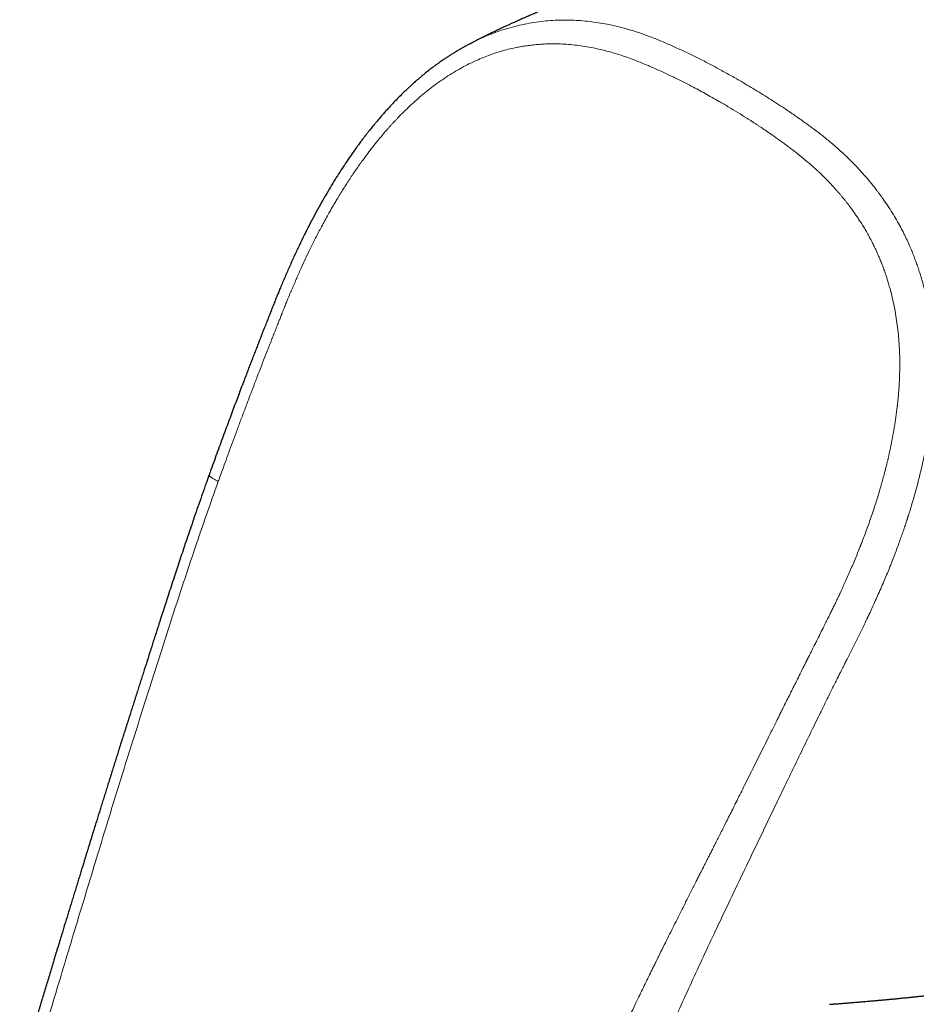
# Model space of a CAD drawing. Header units: millimetres. Extents: x 8 to 864, y 12 to 475.
# Tile 38 of 52: x 673 to 715, y 161 to 207. Entities that reach past the tile are written whole.
import ezdxf

# ---------------------------------------------------------------- set-up
doc = ezdxf.new("R2010")
doc.units = ezdxf.units.MM

msp = doc.modelspace()

# ---------------------------------------------------------------- linework, layer by layer
at = {"color": 8, "linetype": 'Continuous', "lineweight": 0}
for points, knots in [([(699.281, 247.912), (699.822, 247.6), (700.903, 246.977), (702.537, 246.035), (704.18, 245.089), (705.831, 244.139), (707.489, 243.186), (709.124, 242.247), (710.735, 241.322), (712.326, 240.409), (713.929, 239.489), (715.543, 238.563), (717.165, 237.633), (718.796, 236.699), (720.434, 235.76), (722.08, 234.817), (723.733, 233.87), (725.385, 232.924), (727.034, 231.979), (728.682, 231.035), (730.338, 230.086), (732.013, 229.126), (733.706, 228.155), (735.418, 227.174), (737.138, 226.187), (738.867, 225.195), (740.593, 224.203), (742.317, 223.213), (744.039, 222.223), (745.768, 221.229), (747.517, 220.222), (749.285, 219.204), (751.072, 218.173), (752.866, 217.138), (754.666, 216.098), (756.473, 215.054), (758.287, 214.005), (760.106, 212.952), (761.932, 211.895), (763.763, 210.834), (765.601, 209.769), (767.446, 208.699), (769.287, 207.63), (771.123, 206.564), (772.955, 205.501), (774.794, 204.433), (776.651, 203.354), (778.528, 202.263), (780.424, 201.161), (782.326, 200.056), (784.233, 198.948), (786.145, 197.836), (788.064, 196.721), (789.909, 195.649), (791.68, 194.62), (793.376, 193.636), (795.076, 192.648), (796.782, 191.658), (798.49, 190.667), (800.2, 189.675), (801.913, 188.682), (803.781, 187.599), (805.806, 186.426), (807.99, 185.161), (810.185, 183.891), (812.391, 182.616), (813.868, 181.762), (814.608, 181.335)], [0, 0, 0, 0, 0.016498, 0.032971, 0.049417, 0.065836, 0.082225, 0.098585, 0.113981, 0.129387, 0.144876, 0.160356, 0.175827, 0.191289, 0.206741, 0.222183, 0.237614, 0.253035, 0.268176, 0.283321, 0.298471, 0.313625, 0.329058, 0.344496, 0.359938, 0.375384, 0.390834, 0.406012, 0.421194, 0.436379, 0.451568, 0.467071, 0.482576, 0.498084, 0.513568, 0.529051, 0.544535, 0.560021, 0.575474, 0.590929, 0.606384, 0.621841, 0.637298, 0.65248, 0.667663, 0.682847, 0.698031, 0.713526, 0.729021, 0.744517, 0.759993, 0.775459, 0.79093, 0.806404, 0.819947, 0.833492, 0.84704, 0.860588, 0.874139, 0.887616, 0.901109, 0.914623, 0.93164, 0.948687, 0.965764, 0.982869, 1, 1, 1, 1]), ([(706.963, 204.517), (706.794, 204.613), (706.458, 204.806), (705.952, 205.084), (705.444, 205.354), (704.934, 205.613), (704.42, 205.862), (703.9, 206.102), (703.373, 206.333), (702.859, 206.542), (702.356, 206.727), (701.864, 206.887), (701.361, 207.027), (700.885, 207.137), (700.439, 207.22), (700.026, 207.281), (699.61, 207.325), (699.186, 207.353), (698.754, 207.362), (698.314, 207.352), (697.869, 207.32), (697.421, 207.267), (696.972, 207.192), (696.524, 207.092), (696.077, 206.97), (695.635, 206.826), (695.197, 206.66), (694.773, 206.475), (694.483, 206.338), (694.338, 206.259), (694.325, 206.252)], [0, 0, 0, 0, 0.0431319, 0.0862374, 0.1291903, 0.1720632, 0.2150052, 0.2581665, 0.3016804, 0.345598, 0.3846123, 0.4240151, 0.4638525, 0.504049, 0.5357913, 0.5676007, 0.5994163, 0.6312397, 0.6641985, 0.6973277, 0.7307049, 0.7642883, 0.7979793, 0.8316918, 0.8653594, 0.8989178, 0.9323486, 0.9657261, 0.996906, 1, 1, 1, 1]), ([(706.018, 203.531), (705.905, 203.595), (705.683, 203.721), (705.355, 203.903), (705.039, 204.075), (704.81, 204.197), (704.665, 204.273), (704.601, 204.307), (704.536, 204.34), (704.473, 204.373), (704.409, 204.405), (704.347, 204.437), (704.284, 204.469), (704.165, 204.528), (703.991, 204.614), (703.753, 204.73), (703.506, 204.847), (703.25, 204.966), (702.997, 205.079), (702.748, 205.188), (702.493, 205.295), (702.228, 205.403), (701.94, 205.514), (701.638, 205.623), (701.328, 205.727), (701.025, 205.821), (700.724, 205.905), (700.414, 205.981), (700.074, 206.055), (699.707, 206.12), (699.323, 206.174), (698.942, 206.212), (698.602, 206.233), (698.303, 206.24), (698.047, 206.239), (697.791, 206.231), (697.537, 206.215), (697.285, 206.193), (697.034, 206.162), (696.782, 206.125), (696.5, 206.074), (696.19, 206.005), (695.852, 205.917), (695.516, 205.814), (695.183, 205.697), (694.854, 205.568), (694.515, 205.419), (694.166, 205.249), (693.807, 205.055), (693.449, 204.843), (693.096, 204.615), (692.752, 204.375), (692.423, 204.128), (692.107, 203.873), (691.8, 203.611), (691.496, 203.335), (691.196, 203.046), (690.969, 202.815), (690.813, 202.65), (690.726, 202.557), (690.638, 202.462), (690.552, 202.366), (690.465, 202.269), (690.339, 202.126), (690.175, 201.935), (689.961, 201.677), (689.736, 201.396), (689.501, 201.089), (689.24, 200.738), (688.957, 200.337), (688.652, 199.884), (688.35, 199.414), (688.134, 199.061), (687.997, 198.831), (687.938, 198.731), (687.879, 198.63), (687.821, 198.529), (687.762, 198.427), (687.704, 198.325), (687.559, 198.066), (687.387, 197.752), (687.192, 197.383), (687.055, 197.117), (686.923, 196.854), (686.763, 196.529), (686.574, 196.134), (686.355, 195.659), (686.137, 195.167), (685.986, 194.814), (685.898, 194.605), (685.873, 194.545), (685.847, 194.483), (685.821, 194.42), (685.794, 194.355), (685.767, 194.289), (685.722, 194.179), (685.659, 194.023), (685.572, 193.808), (685.508, 193.648), (685.471, 193.555), (685.465, 193.541), (685.462, 193.533), (685.458, 193.524), (685.455, 193.515), (685.45, 193.504), (685.44, 193.479), (685.423, 193.434), (685.396, 193.366), (685.364, 193.287), (685.328, 193.196), (685.288, 193.094), (685.243, 192.98), (685.195, 192.86), (685.146, 192.735), (685.106, 192.633), (685.075, 192.554), (685.053, 192.499), (685.033, 192.448), (684.946, 192.227), (684.786, 191.817), (684.552, 191.217), (684.376, 190.76), (684.264, 190.468), (684.212, 190.334), (684.159, 190.194), (684.102, 190.046), (684.043, 189.89), (683.983, 189.734), (683.876, 189.45), (683.722, 189.043), (683.525, 188.518), (683.334, 188.007), (683.15, 187.511), (682.973, 187.03), (682.803, 186.563), (682.638, 186.111), (682.532, 185.815), (682.479, 185.669)], [0, 0, 0, 0, 0.012117, 0.023782, 0.034996, 0.045758, 0.048066, 0.050351, 0.052615, 0.054857, 0.057077, 0.059276, 0.061452, 0.063734, 0.071755, 0.07966, 0.088685, 0.097556, 0.106275, 0.114843, 0.12326, 0.132498, 0.141917, 0.152604, 0.162971, 0.173021, 0.182758, 0.192731, 0.203428, 0.215868, 0.228141, 0.240257, 0.25223, 0.26035, 0.2684, 0.276384, 0.284307, 0.292173, 0.299987, 0.307784, 0.315728, 0.326302, 0.336865, 0.347431, 0.358013, 0.368462, 0.378878, 0.390596, 0.402386, 0.414266, 0.426253, 0.438116, 0.449717, 0.460739, 0.471854, 0.483072, 0.494405, 0.505863, 0.509292, 0.512733, 0.516187, 0.519655, 0.523135, 0.526629, 0.53492, 0.543291, 0.553363, 0.563556, 0.573874, 0.587897, 0.602164, 0.616682, 0.631462, 0.634462, 0.637471, 0.640488, 0.643513, 0.646546, 0.649588, 0.652638, 0.66957, 0.677215, 0.684914, 0.692669, 0.699843, 0.712892, 0.72629, 0.740039, 0.754144, 0.755762, 0.757422, 0.759124, 0.760869, 0.762655, 0.764484, 0.766355, 0.771718, 0.7774, 0.784142, 0.784859, 0.785061, 0.785284, 0.785528, 0.785793, 0.786079, 0.786385, 0.787887, 0.78975, 0.791975, 0.794437, 0.797227, 0.800348, 0.803797, 0.807105, 0.810669, 0.812138, 0.813647, 0.815195, 0.8163, 0.831795, 0.848943, 0.865602, 0.869274, 0.872922, 0.876546, 0.880777, 0.885068, 0.889326, 0.893551, 0.908293, 0.922623, 0.936543, 0.950053, 0.963153, 0.975844, 0.988126, 1, 1, 1, 1]), ([(706.963, 204.52), (707.211, 204.374), (707.708, 204.082), (708.448, 203.619), (709.1, 203.191), (709.667, 202.805), (710.015, 202.559), (710.23, 202.402), (710.314, 202.34), (710.398, 202.278), (710.474, 202.222), (710.561, 202.156), (710.661, 202.079), (710.807, 201.967), (710.979, 201.83), (711.18, 201.666), (711.391, 201.489), (711.61, 201.298), (711.836, 201.092), (712.071, 200.87), (712.313, 200.629), (712.564, 200.368), (712.821, 200.084), (713.05, 199.816), (713.252, 199.569), (713.379, 199.405), (713.462, 199.295), (713.501, 199.243), (713.54, 199.191), (713.579, 199.138), (713.618, 199.084), (713.657, 199.03), (713.763, 198.881), (713.929, 198.638), (714.146, 198.299), (714.344, 197.966), (714.525, 197.64), (714.689, 197.324), (714.836, 197.02), (714.968, 196.727), (715.087, 196.445), (715.193, 196.173), (715.289, 195.913), (715.375, 195.664), (715.45, 195.43), (715.516, 195.211), (715.576, 195.002), (715.629, 194.804), (715.674, 194.625), (715.706, 194.494), (715.722, 194.423), (715.728, 194.398), (715.729, 194.391), (715.731, 194.383), (715.733, 194.376), (715.734, 194.369), (715.766, 194.23), (715.821, 193.964), (715.891, 193.574), (715.949, 193.196), (715.995, 192.833), (716.03, 192.487), (716.056, 192.158), (716.075, 191.847), (716.087, 191.543), (716.095, 191.208), (716.095, 190.832), (716.086, 190.419), (716.071, 190.087), (716.056, 189.837), (716.044, 189.671), (716.031, 189.505), (716.016, 189.338), (716, 189.171), (715.97, 188.88), (715.919, 188.464), (715.839, 187.917), (715.742, 187.359), (715.629, 186.791), (715.512, 186.265), (715.395, 185.784), (715.281, 185.349), (715.145, 184.861), (715.017, 184.431), (714.926, 184.139), (714.892, 184.033), (714.882, 184.003), (714.873, 183.974), (714.863, 183.945), (714.854, 183.915), (714.844, 183.886), (714.815, 183.795), (714.763, 183.639), (714.686, 183.409), (714.6, 183.162), (714.506, 182.898), (714.403, 182.616), (714.29, 182.316), (714.168, 182), (714.042, 181.681), (713.912, 181.361), (713.779, 181.041), (713.638, 180.709), (713.494, 180.379), (713.348, 180.052), (713.207, 179.743), (713.106, 179.527), (713.049, 179.404), (713.03, 179.365), (713.012, 179.326), (712.993, 179.287), (712.975, 179.248), (712.841, 178.967), (712.586, 178.448), (712.272, 177.819), (712.075, 177.427), (711.996, 177.27), (711.971, 177.222), (711.947, 177.173), (711.922, 177.124), (711.899, 177.078), (711.865, 177.01), (711.818, 176.917), (711.755, 176.791), (711.678, 176.636), (711.586, 176.45), (711.476, 176.228), (711.357, 175.987), (711.228, 175.727), (711.119, 175.505), (711.03, 175.324), (710.965, 175.192), (710.898, 175.055), (710.835, 174.928), (710.726, 174.707), (710.485, 174.214), (710.108, 173.443), (709.65, 172.501), (709.2, 171.57), (708.904, 170.954), (708.756, 170.648)], [0, 0, 0, 0, 0.0254215, 0.0509438, 0.0765713, 0.0935449, 0.1105681, 0.1135694, 0.1165723, 0.1195766, 0.1225708, 0.1246871, 0.1289902, 0.1334871, 0.1404773, 0.1478894, 0.1557238, 0.1639812, 0.1726613, 0.1817635, 0.1912876, 0.2015045, 0.2121667, 0.2232746, 0.2308497, 0.2386185, 0.2403891, 0.2421695, 0.2439597, 0.2457596, 0.2475693, 0.2493888, 0.251218, 0.2625409, 0.2734061, 0.2838118, 0.2937572, 0.3032424, 0.3121108, 0.3205369, 0.3285207, 0.3360622, 0.3432863, 0.3500518, 0.3563587, 0.362207, 0.3675969, 0.3729965, 0.3778418, 0.3816472, 0.3831857, 0.383381, 0.3835749, 0.3837674, 0.3839584, 0.384148, 0.3843362, 0.3947048, 0.4046447, 0.414156, 0.4232388, 0.4318939, 0.4399789, 0.4476525, 0.4549148, 0.4623378, 0.4723243, 0.482399, 0.492563, 0.4965808, 0.5006125, 0.5046581, 0.5087176, 0.512791, 0.5168784, 0.5299005, 0.5432344, 0.556882, 0.5708438, 0.5851194, 0.5957882, 0.6066265, 0.6176346, 0.6324238, 0.6390245, 0.639769, 0.6405142, 0.6412601, 0.6420068, 0.6427541, 0.6435022, 0.644251, 0.6496204, 0.6554624, 0.6617773, 0.6685653, 0.6758269, 0.6835623, 0.691772, 0.7004561, 0.7084906, 0.7168928, 0.7256623, 0.7347988, 0.7431426, 0.7517708, 0.7595993, 0.7606408, 0.7616861, 0.7627352, 0.7637881, 0.7648448, 0.7659053, 0.7865795, 0.8072682, 0.8174682, 0.8188041, 0.82014, 0.821476, 0.8228121, 0.8241482, 0.8252314, 0.8283917, 0.8318342, 0.8355589, 0.841093, 0.8471521, 0.8537362, 0.8608455, 0.86848, 0.8720056, 0.8756329, 0.8793619, 0.8831803, 0.8860941, 0.8975047, 0.9235946, 0.9493738, 0.9748419, 1, 1, 1, 1]), ([(706.018, 203.531), (706.166, 203.444), (706.459, 203.272), (706.891, 203.011), (707.215, 202.809), (707.435, 202.668), (707.556, 202.591), (707.676, 202.513), (707.794, 202.436), (707.911, 202.358), (708.02, 202.286), (708.115, 202.222), (708.218, 202.152), (708.34, 202.069), (708.489, 201.966), (708.65, 201.852), (708.822, 201.729), (709.005, 201.597), (709.198, 201.455), (709.401, 201.302), (709.614, 201.138), (709.776, 201.009), (709.883, 200.922), (709.923, 200.889), (709.954, 200.864), (709.977, 200.845), (710.003, 200.824), (710.03, 200.801), (710.069, 200.769), (710.12, 200.726), (710.186, 200.67), (710.252, 200.613), (710.317, 200.557), (710.38, 200.501), (710.448, 200.442), (710.518, 200.378), (710.589, 200.314), (710.653, 200.254), (710.747, 200.166), (710.873, 200.046), (711.033, 199.886), (711.193, 199.721), (711.364, 199.538), (711.511, 199.376), (711.607, 199.267), (711.638, 199.231), (711.642, 199.226), (711.644, 199.224), (711.651, 199.216), (711.666, 199.199), (711.691, 199.169), (711.727, 199.126), (711.774, 199.071), (711.831, 199.001), (711.899, 198.917), (711.976, 198.82), (712.061, 198.712), (712.15, 198.593), (712.245, 198.465), (712.347, 198.323), (712.455, 198.167), (712.568, 197.999), (712.685, 197.817), (712.806, 197.621), (712.93, 197.409), (713.019, 197.25), (713.07, 197.157), (713.08, 197.138), (713.086, 197.127), (713.09, 197.119), (713.099, 197.102), (713.119, 197.066), (713.148, 197.011), (713.183, 196.943), (713.222, 196.867), (713.266, 196.779), (713.315, 196.678), (713.372, 196.559), (713.436, 196.42), (713.507, 196.259), (713.581, 196.083), (713.657, 195.893), (713.735, 195.689), (713.813, 195.47), (713.888, 195.247), (713.958, 195.022), (714.006, 194.855), (714.037, 194.747), (714.049, 194.7), (714.06, 194.66), (714.071, 194.62), (714.081, 194.58), (714.125, 194.409), (714.196, 194.11), (714.282, 193.677), (714.353, 193.243), (714.41, 192.803), (714.453, 192.356), (714.483, 191.901), (714.497, 191.48), (714.5, 191.096), (714.495, 190.847), (714.491, 190.702), (714.49, 190.663), (714.489, 190.637), (714.488, 190.611), (714.486, 190.569), (714.484, 190.508), (714.48, 190.418), (714.475, 190.308), (714.467, 190.174), (714.457, 190.021), (714.445, 189.857), (714.43, 189.683), (714.414, 189.509), (714.401, 189.383), (714.393, 189.309), (714.391, 189.286), (714.388, 189.262), (714.385, 189.237), (714.382, 189.213), (714.362, 189.033), (714.319, 188.698), (714.243, 188.208), (714.157, 187.72), (714.06, 187.235), (713.984, 186.894), (713.937, 186.691), (713.921, 186.623), (713.903, 186.55), (713.886, 186.477), (713.868, 186.405), (713.828, 186.245), (713.768, 186.014), (713.687, 185.714), (713.603, 185.416), (713.512, 185.111), (713.416, 184.797), (713.312, 184.474), (713.201, 184.142), (713.084, 183.802), (712.968, 183.477), (712.854, 183.168), (712.773, 182.957), (712.728, 182.839), (712.715, 182.807), (712.703, 182.776), (712.689, 182.74), (712.673, 182.699), (712.655, 182.653), (712.603, 182.522), (712.519, 182.311), (712.397, 182.013), (712.271, 181.714), (712.143, 181.416), (712.017, 181.13), (711.913, 180.898), (711.832, 180.719), (711.775, 180.595), (711.721, 180.48), (711.67, 180.37), (711.619, 180.261), (711.553, 180.121), (711.472, 179.953), (711.376, 179.755), (711.28, 179.557), (711.182, 179.359), (711.08, 179.154), (710.955, 178.905), (710.841, 178.675), (710.758, 178.51), (710.726, 178.443), (710.712, 178.416), (710.7, 178.392), (710.687, 178.366), (710.671, 178.333), (710.646, 178.283), (710.614, 178.22), (710.576, 178.144), (710.531, 178.054), (710.478, 177.948), (710.416, 177.825), (710.346, 177.684), (710.268, 177.528), (710.208, 177.408), (710.168, 177.329), (710.152, 177.297), (710.137, 177.266), (710.121, 177.235), (710.106, 177.204), (710.09, 177.173), (710.051, 177.095), (709.904, 176.8), (709.661, 176.314), (709.348, 175.689), (709.13, 175.251), (708.997, 174.983), (708.946, 174.881), (708.9, 174.789), (708.854, 174.697), (708.808, 174.604), (708.762, 174.512), (708.647, 174.282), (708.397, 173.78), (707.895, 172.77), (707.477, 171.931), (707.209, 171.393)], [0, 0, 0, 0, 0.015959, 0.031582, 0.046869, 0.051309, 0.05572, 0.060102, 0.064454, 0.068778, 0.073073, 0.076435, 0.079377, 0.084461, 0.090008, 0.096018, 0.102491, 0.109425, 0.116685, 0.124392, 0.132548, 0.141155, 0.143182, 0.145041, 0.145877, 0.146793, 0.147789, 0.148864, 0.150019, 0.152345, 0.154939, 0.157802, 0.160176, 0.162708, 0.165399, 0.168249, 0.17126, 0.173984, 0.176123, 0.18282, 0.18953, 0.19631, 0.20322, 0.211827, 0.215591, 0.216046, 0.216084, 0.216131, 0.216274, 0.216996, 0.218144, 0.21972, 0.221881, 0.224532, 0.227671, 0.231297, 0.23541, 0.239623, 0.244247, 0.24928, 0.254724, 0.260581, 0.266736, 0.273294, 0.280259, 0.287637, 0.288707, 0.289223, 0.28948, 0.289742, 0.290008, 0.291094, 0.293202, 0.295266, 0.297501, 0.300386, 0.303513, 0.306884, 0.3114, 0.316287, 0.321544, 0.327171, 0.333164, 0.33952, 0.346236, 0.352312, 0.358649, 0.360295, 0.361413, 0.36253, 0.363648, 0.364765, 0.365882, 0.377845, 0.389392, 0.400979, 0.412615, 0.424282, 0.436118, 0.448143, 0.456986, 0.465783, 0.467327, 0.468172, 0.468737, 0.4694, 0.470162, 0.471948, 0.474116, 0.477043, 0.480463, 0.484376, 0.488783, 0.493071, 0.497745, 0.502178, 0.50278, 0.503388, 0.504001, 0.50462, 0.505243, 0.505872, 0.518438, 0.531039, 0.543638, 0.556193, 0.568665, 0.57015, 0.572072, 0.573982, 0.575881, 0.577769, 0.579646, 0.588347, 0.595917, 0.603304, 0.611866, 0.620179, 0.628246, 0.63772, 0.646838, 0.655603, 0.664018, 0.671971, 0.672843, 0.67371, 0.674573, 0.675432, 0.676602, 0.677932, 0.679256, 0.687381, 0.695251, 0.703886, 0.712193, 0.720176, 0.727833, 0.731715, 0.735225, 0.738332, 0.741438, 0.744546, 0.747653, 0.753292, 0.758933, 0.764576, 0.77022, 0.775954, 0.782321, 0.791678, 0.795774, 0.796577, 0.797379, 0.798181, 0.798588, 0.799623, 0.801046, 0.802858, 0.805058, 0.807646, 0.810622, 0.814233, 0.818288, 0.822787, 0.82773, 0.828669, 0.829568, 0.830466, 0.831363, 0.83226, 0.833156, 0.834051, 0.838963, 0.85869, 0.876021, 0.893088, 0.89653, 0.899218, 0.901879, 0.90454, 0.9072, 0.909861, 0.912522, 0.927158, 0.953299, 1, 1, 1, 1]), ([(682.479, 185.669), (682.293, 185.144), (681.92, 184.096), (681.379, 182.516), (680.85, 180.933), (680.333, 179.347), (679.826, 177.77), (679.326, 176.202), (678.832, 174.644), (678.34, 173.087), (677.85, 171.521), (677.365, 169.943), (676.882, 168.357), (676.401, 166.771), (675.921, 165.188), (675.446, 163.617), (674.976, 162.056), (674.512, 160.507), (674.051, 158.958), (673.748, 157.926), (673.597, 157.411)], [0, 0, 0, 0, 0.056011, 0.112011, 0.168004, 0.223993, 0.279979, 0.334963, 0.389948, 0.444935, 0.499928, 0.55593, 0.611939, 0.667953, 0.723968, 0.779981, 0.834987, 0.889989, 0.944992, 1, 1, 1, 1]), ([(682.479, 185.669), (682.461, 185.678), (682.422, 185.696), (682.366, 185.725), (682.31, 185.756), (682.256, 185.788), (682.205, 185.82), (682.158, 185.852), (682.119, 185.883), (682.088, 185.912), (682.066, 185.937), (682.054, 185.959), (682.05, 185.975), (682.053, 185.983), (682.054, 185.985)], [0, 0, 0, 0, 0.058773, 0.123086, 0.196049, 0.278314, 0.368572, 0.464325, 0.562807, 0.661933, 0.761013, 0.859369, 0.954951, 1, 1, 1, 1]), ([(707.209, 171.393), (707.148, 171.271), (707.03, 171.034), (706.856, 170.686), (706.691, 170.356), (706.534, 170.042), (706.385, 169.747), (706.246, 169.47), (706.116, 169.211), (705.994, 168.968), (705.879, 168.74), (705.771, 168.527), (705.671, 168.329), (705.58, 168.148), (705.497, 167.984), (705.422, 167.836), (705.356, 167.705), (705.308, 167.61), (705.275, 167.545), (705.249, 167.494), (705.217, 167.43), (705.179, 167.356), (705.141, 167.281), (705.084, 167.169), (705.008, 167.018), (704.905, 166.814), (704.792, 166.591), (704.669, 166.347), (704.526, 166.063), (704.362, 165.738), (704.176, 165.369), (703.983, 164.984), (703.786, 164.589), (703.585, 164.187), (703.382, 163.776), (703.22, 163.448), (703.103, 163.211), (703.04, 163.082), (702.984, 162.97), (702.935, 162.869), (702.885, 162.768), (702.835, 162.666), (702.747, 162.486), (702.62, 162.226), (702.452, 161.882), (702.279, 161.525), (702.094, 161.141), (701.895, 160.729), (701.692, 160.306), (701.547, 160.003), (701.466, 159.834), (701.442, 159.783), (701.421, 159.738), (701.399, 159.693), (701.354, 159.598), (701.283, 159.45), (701.186, 159.244), (701.083, 159.027), (700.975, 158.799), (700.855, 158.545), (700.723, 158.266), (700.579, 157.959), (700.427, 157.637), (700.269, 157.299), (700.119, 156.979), (699.98, 156.68), (699.851, 156.403), (699.759, 156.205), (699.707, 156.093), (699.696, 156.069), (699.687, 156.049), (699.678, 156.029), (699.669, 156.009), (699.648, 155.964), (699.603, 155.867), (699.511, 155.667), (699.38, 155.383), (699.221, 155.037), (699.057, 154.676), (698.886, 154.302), (698.723, 153.942), (698.568, 153.599), (698.467, 153.374), (698.408, 153.242), (698.393, 153.208), (698.378, 153.173), (698.362, 153.139), (698.347, 153.105), (698.312, 153.028), (698.186, 152.744), (697.891, 152.08), (697.609, 151.435), (697.405, 150.966), (697.353, 150.845), (697.297, 150.715), (697.24, 150.583), (697.183, 150.451), (697.126, 150.319), (697.069, 150.187), (696.913, 149.823), (696.566, 149.008), (696.055, 147.795), (695.483, 146.416), (695.121, 145.532), (694.94, 145.089)], [0, 0, 0, 0, 0.013861, 0.027087, 0.039678, 0.051634, 0.062955, 0.073456, 0.083345, 0.092621, 0.101286, 0.109497, 0.117071, 0.124007, 0.130307, 0.135969, 0.140995, 0.145384, 0.14683, 0.148491, 0.15129, 0.154134, 0.15702, 0.159951, 0.167029, 0.174349, 0.183378, 0.192748, 0.202461, 0.216005, 0.230162, 0.244932, 0.260316, 0.275504, 0.291245, 0.307541, 0.313153, 0.318479, 0.322263, 0.326094, 0.329972, 0.333896, 0.337866, 0.350572, 0.363731, 0.377343, 0.391408, 0.407699, 0.424559, 0.439866, 0.442299, 0.443972, 0.445672, 0.447399, 0.449152, 0.456541, 0.464369, 0.472636, 0.481342, 0.490487, 0.501591, 0.51328, 0.525555, 0.538416, 0.551861, 0.562094, 0.572641, 0.583503, 0.584679, 0.585435, 0.586192, 0.586952, 0.587714, 0.588479, 0.592113, 0.598725, 0.61134, 0.624494, 0.638189, 0.652423, 0.667197, 0.679157, 0.691449, 0.692795, 0.694096, 0.695397, 0.696698, 0.697998, 0.699299, 0.70543, 0.730296, 0.774641, 0.778588, 0.783374, 0.788348, 0.793323, 0.798297, 0.80327, 0.808244, 0.813218, 0.844481, 0.900306, 0.950151, 1, 1, 1, 1]), ([(697.089, 144.476), (697.34, 145.091), (697.84, 146.322), (698.604, 148.164), (699.379, 150), (700.109, 151.698), (700.789, 153.262), (701.416, 154.693), (702.045, 156.123), (702.644, 157.482), (703.211, 158.773), (703.75, 159.993), (704.295, 161.211), (704.851, 162.427), (705.414, 163.643), (705.976, 164.837), (706.533, 166.011), (707.084, 167.164), (707.639, 168.321), (708.196, 169.482), (708.57, 170.259), (708.756, 170.648)], [0, 0, 0, 0, 0.0698929, 0.1396979, 0.2094249, 0.2791, 0.3338638, 0.3886973, 0.4436253, 0.4986263, 0.5453274, 0.5920197, 0.6386618, 0.6852574, 0.731879, 0.7785997, 0.8227502, 0.8669678, 0.9112306, 0.9555612, 1, 1, 1, 1])]:
    msp.add_open_spline(points, degree=3, knots=knots, dxfattribs=at)
at = {"color": 7, "linetype": 'Continuous', "lineweight": 30}
for points, knots in [([(715.274, 211.762), (715.272, 211.762), (715.254, 211.761), (715.218, 211.758), (715.164, 211.754), (715.111, 211.751), (715.063, 211.747), (715.019, 211.744), (714.971, 211.74), (714.92, 211.737), (714.872, 211.733), (714.82, 211.729), (714.757, 211.724), (714.686, 211.719), (714.617, 211.714), (714.548, 211.708), (714.475, 211.702), (714.397, 211.696), (714.314, 211.689), (714.221, 211.681), (714.122, 211.673), (714.026, 211.665), (713.943, 211.657), (713.873, 211.651), (713.809, 211.645), (713.746, 211.639), (713.687, 211.634), (713.633, 211.629), (713.536, 211.62), (713.392, 211.606), (713.2, 211.587), (713.004, 211.567), (712.81, 211.546), (712.661, 211.53), (712.554, 211.518), (712.482, 211.51), (712.407, 211.502), (712.329, 211.493), (712.247, 211.484), (712.176, 211.475), (712.121, 211.469), (712.086, 211.465), (712.051, 211.46), (712.011, 211.456), (711.968, 211.45), (711.925, 211.445), (711.887, 211.441), (711.826, 211.433), (711.741, 211.423), (711.63, 211.409), (711.513, 211.394), (711.393, 211.379), (711.269, 211.362), (711.156, 211.347), (711.066, 211.335), (711.001, 211.326), (710.953, 211.32), (710.91, 211.314), (710.868, 211.308), (710.823, 211.302), (710.773, 211.295), (710.722, 211.288), (710.672, 211.281), (710.62, 211.273), (710.566, 211.266), (710.514, 211.258), (710.468, 211.251), (710.422, 211.245), (710.373, 211.237), (710.32, 211.23), (710.268, 211.222), (710.217, 211.214), (710.164, 211.206), (710.103, 211.197), (710.035, 211.187), (709.967, 211.177), (709.909, 211.168), (709.857, 211.16), (709.807, 211.152), (709.758, 211.144), (709.713, 211.137), (709.67, 211.13), (709.625, 211.123), (709.577, 211.115), (709.528, 211.108), (709.484, 211.1), (709.409, 211.088), (709.306, 211.071), (709.164, 211.048), (709.023, 211.024), (708.877, 210.999), (708.74, 210.975), (708.612, 210.953), (708.484, 210.93), (708.35, 210.906), (708.206, 210.879), (708.075, 210.855), (707.963, 210.834), (707.874, 210.817), (707.791, 210.801), (707.708, 210.785), (707.63, 210.77), (707.551, 210.755), (707.473, 210.739), (707.385, 210.722), (707.289, 210.703), (707.195, 210.684), (707.104, 210.665), (707.018, 210.647), (706.927, 210.629), (706.826, 210.608), (706.722, 210.586), (706.626, 210.565), (706.541, 210.547), (706.463, 210.53), (706.384, 210.513), (706.301, 210.495), (706.223, 210.478), (706.145, 210.46), (706.057, 210.441), (705.956, 210.418), (705.842, 210.392), (705.748, 210.371), (705.676, 210.354), (705.63, 210.343), (705.588, 210.334), (705.543, 210.323), (705.485, 210.309), (705.419, 210.294), (705.352, 210.278), (705.289, 210.263), (705.23, 210.249), (705.178, 210.236), (705.134, 210.226), (705.091, 210.215), (705.036, 210.202), (704.971, 210.186), (704.899, 210.168), (704.827, 210.15), (704.755, 210.133), (704.693, 210.117), (704.641, 210.104), (704.595, 210.092), (704.547, 210.08), (704.502, 210.068), (704.463, 210.059), (704.429, 210.05), (704.383, 210.038), (704.324, 210.023), (704.25, 210.004), (704.171, 209.983), (704.089, 209.961), (704.005, 209.939), (703.931, 209.92), (703.841, 209.896), (703.732, 209.866), (703.598, 209.83), (703.474, 209.796), (703.35, 209.761), (703.227, 209.727), (703.1, 209.691), (702.976, 209.656), (702.864, 209.623), (702.765, 209.594), (702.668, 209.566), (702.571, 209.538), (702.483, 209.511), (702.413, 209.491), (702.358, 209.474), (702.306, 209.459), (702.26, 209.445), (702.219, 209.432), (702.176, 209.419), (702.125, 209.404), (702.064, 209.385), (702, 209.365), (701.934, 209.345), (701.87, 209.325), (701.807, 209.305), (701.744, 209.286), (701.676, 209.264), (701.607, 209.242), (701.538, 209.22), (701.473, 209.2), (701.419, 209.182), (701.377, 209.169), (701.347, 209.159), (701.315, 209.149), (701.278, 209.137), (701.235, 209.123), (701.191, 209.108), (701.148, 209.095), (701.105, 209.08), (701.056, 209.064), (700.998, 209.045), (700.933, 209.024), (700.866, 209.001), (700.804, 208.98), (700.744, 208.96), (700.682, 208.939), (700.618, 208.917), (700.558, 208.897), (700.506, 208.879), (700.45, 208.86), (700.389, 208.839), (700.323, 208.816), (700.253, 208.792), (700.181, 208.767), (700.111, 208.742), (700.048, 208.72), (699.989, 208.699), (699.93, 208.678), (699.869, 208.656), (699.81, 208.635), (699.756, 208.615), (699.712, 208.6), (699.676, 208.587), (699.642, 208.574), (699.598, 208.558), (699.543, 208.538), (699.481, 208.515), (699.418, 208.492), (699.355, 208.469), (699.289, 208.444), (699.221, 208.419), (699.154, 208.394), (699.086, 208.368), (699.017, 208.342), (698.949, 208.316), (698.882, 208.291), (698.815, 208.265), (698.744, 208.238), (698.671, 208.21), (698.609, 208.185), (698.556, 208.164), (698.513, 208.148), (698.469, 208.13), (698.42, 208.111), (698.37, 208.091), (698.326, 208.074), (698.291, 208.06), (698.264, 208.049), (698.236, 208.038), (698.203, 208.025), (698.166, 208.01), (698.117, 207.99), (698.058, 207.966), (697.991, 207.939), (697.923, 207.912), (697.854, 207.883), (697.784, 207.854), (697.702, 207.821), (697.614, 207.784), (697.513, 207.742), (697.415, 207.7), (697.311, 207.656), (697.207, 207.612), (697.1, 207.566), (697.001, 207.523), (696.91, 207.484), (696.82, 207.444), (696.726, 207.403), (696.625, 207.358), (696.522, 207.312), (696.425, 207.268), (696.333, 207.227), (696.253, 207.191), (696.177, 207.156), (696.101, 207.121), (696.023, 207.085), (695.894, 207.025), (695.721, 206.944), (695.494, 206.836), (695.274, 206.73), (695.047, 206.619), (694.876, 206.534), (694.752, 206.471), (694.685, 206.438), (694.617, 206.403), (694.552, 206.37), (694.489, 206.338), (694.431, 206.308), (694.38, 206.281), (694.344, 206.263), (694.329, 206.255), (694.325, 206.253)], [0, 0, 0, 0, 0.000205, 0.002326, 0.004716, 0.007166, 0.009166, 0.010826, 0.012912, 0.015344, 0.017419, 0.019078, 0.022107, 0.025567, 0.028136, 0.031124, 0.034518, 0.03747, 0.041251, 0.045323, 0.049552, 0.054049, 0.057748, 0.060343, 0.063179, 0.065998, 0.068581, 0.070773, 0.073119, 0.081178, 0.089471, 0.098116, 0.106717, 0.114883, 0.117596, 0.120783, 0.124201, 0.127447, 0.13105, 0.134903, 0.136775, 0.13826, 0.139601, 0.141331, 0.143437, 0.14538, 0.146967, 0.148408, 0.153373, 0.158193, 0.163048, 0.168731, 0.17408, 0.179467, 0.183699, 0.1859, 0.188148, 0.190009, 0.191651, 0.193664, 0.196017, 0.198222, 0.200385, 0.202642, 0.205182, 0.207591, 0.209498, 0.211354, 0.213658, 0.216116, 0.218415, 0.220594, 0.222786, 0.225535, 0.22876, 0.231877, 0.234515, 0.236587, 0.238834, 0.241137, 0.243138, 0.244952, 0.246825, 0.249145, 0.251382, 0.253386, 0.255155, 0.261337, 0.267333, 0.274126, 0.280431, 0.286947, 0.2926, 0.297713, 0.304322, 0.310756, 0.317304, 0.322064, 0.325974, 0.329503, 0.333366, 0.337196, 0.340238, 0.34415, 0.34789, 0.352245, 0.35729, 0.360852, 0.364649, 0.369121, 0.373448, 0.378543, 0.383383, 0.386673, 0.390327, 0.394156, 0.397675, 0.401759, 0.405048, 0.408476, 0.413899, 0.419113, 0.424405, 0.426981, 0.429137, 0.430801, 0.432818, 0.435441, 0.438961, 0.442025, 0.444805, 0.447815, 0.450197, 0.452169, 0.453956, 0.456191, 0.459895, 0.46307, 0.466413, 0.469917, 0.473182, 0.475146, 0.477308, 0.47967, 0.481906, 0.483734, 0.485156, 0.486627, 0.490135, 0.49368, 0.497117, 0.501212, 0.505438, 0.509, 0.511644, 0.518306, 0.524475, 0.530754, 0.536033, 0.542302, 0.548329, 0.554318, 0.559863, 0.564638, 0.568637, 0.573807, 0.578753, 0.581344, 0.583975, 0.586622, 0.58892, 0.590658, 0.592595, 0.59515, 0.59806, 0.601508, 0.604518, 0.607659, 0.610872, 0.613772, 0.616871, 0.620839, 0.623816, 0.627022, 0.630362, 0.631802, 0.633197, 0.634738, 0.636556, 0.638651, 0.640995, 0.643142, 0.644934, 0.647435, 0.650296, 0.653546, 0.657075, 0.660174, 0.662778, 0.665953, 0.669425, 0.672365, 0.674823, 0.677254, 0.680745, 0.683862, 0.687115, 0.691208, 0.694727, 0.697615, 0.700676, 0.703554, 0.706473, 0.709862, 0.712473, 0.714677, 0.716384, 0.71792, 0.719903, 0.723012, 0.726228, 0.729409, 0.732535, 0.735767, 0.739475, 0.742917, 0.745973, 0.74978, 0.753475, 0.756425, 0.760009, 0.763821, 0.767294, 0.771152, 0.773395, 0.775522, 0.777755, 0.780261, 0.783029, 0.785531, 0.787105, 0.788356, 0.789744, 0.791452, 0.793424, 0.795447, 0.799123, 0.802591, 0.805866, 0.809683, 0.813468, 0.816795, 0.822448, 0.827298, 0.83262, 0.837943, 0.843614, 0.849092, 0.854749, 0.859372, 0.863543, 0.869018, 0.874363, 0.879687, 0.885426, 0.890069, 0.894426, 0.898265, 0.902249, 0.906771, 0.910862, 0.923105, 0.934936, 0.94781, 0.959301, 0.972319, 0.976222, 0.979851, 0.983539, 0.987621, 0.990684, 0.994005, 0.997498, 0.999243, 1, 1, 1, 1]), ([(694.324, 206.253), (694.318, 206.249), (694.297, 206.238), (694.258, 206.218), (694.202, 206.188), (694.133, 206.151), (694.058, 206.11), (693.982, 206.068), (693.912, 206.028), (693.848, 205.991), (693.79, 205.957), (693.739, 205.927), (693.695, 205.901), (693.663, 205.882), (693.639, 205.867), (693.615, 205.852), (693.577, 205.829), (693.524, 205.797), (693.459, 205.756), (693.392, 205.713), (693.326, 205.671), (693.263, 205.629), (693.201, 205.588), (693.135, 205.545), (693.063, 205.495), (692.979, 205.437), (692.883, 205.37), (692.776, 205.293), (692.658, 205.207), (692.546, 205.123), (692.441, 205.043), (692.35, 204.972), (692.265, 204.904), (692.189, 204.844), (692.126, 204.792), (692.074, 204.749), (692.03, 204.713), (691.99, 204.679), (691.949, 204.644), (691.904, 204.606), (691.854, 204.563), (691.798, 204.515), (691.731, 204.457), (691.654, 204.388), (691.566, 204.309), (691.47, 204.221), (691.341, 204.1), (691.178, 203.945), (690.982, 203.751), (690.779, 203.543), (690.598, 203.352), (690.44, 203.18), (690.306, 203.03), (690.171, 202.877), (690.04, 202.725), (689.919, 202.581), (689.816, 202.458), (689.731, 202.354), (689.662, 202.268), (689.6, 202.191), (689.545, 202.122), (689.498, 202.062), (689.459, 202.013), (689.43, 201.975), (689.407, 201.945), (689.384, 201.916), (689.359, 201.883), (689.33, 201.845), (689.296, 201.801), (689.253, 201.744), (689.199, 201.672), (689.134, 201.584), (689.062, 201.487), (688.942, 201.322), (688.775, 201.088), (688.564, 200.782), (688.349, 200.461), (688.133, 200.126), (687.914, 199.776), (687.687, 199.401), (687.453, 199.001), (687.214, 198.576), (686.978, 198.141), (686.744, 197.696), (686.514, 197.241), (686.287, 196.775), (686.1, 196.376), (685.951, 196.048), (685.838, 195.795), (685.726, 195.54), (685.615, 195.282), (685.505, 195.024), (685.407, 194.789), (685.323, 194.584), (685.254, 194.415), (685.192, 194.262), (685.138, 194.126), (685.09, 194.007), (685.049, 193.905), (685.016, 193.821), (684.989, 193.753), (684.968, 193.7), (684.954, 193.664), (684.945, 193.641), (684.938, 193.625), (684.931, 193.607), (684.92, 193.579), (684.904, 193.539), (684.883, 193.485), (684.856, 193.416), (684.823, 193.334), (684.785, 193.237), (684.742, 193.127), (684.693, 193.002), (684.638, 192.864), (684.578, 192.712), (684.513, 192.545), (684.441, 192.362), (684.363, 192.16), (684.277, 191.941), (684.186, 191.706), (684.089, 191.456), (683.987, 191.19), (683.881, 190.914), (683.772, 190.629), (683.66, 190.336), (683.544, 190.028), (683.422, 189.707), (683.296, 189.373), (683.166, 189.024), (683.03, 188.662), (682.891, 188.285), (682.747, 187.895), (682.599, 187.494), (682.448, 187.08), (682.294, 186.655), (682.162, 186.289), (682.081, 186.064), (682.053, 185.985)], [0, 0, 0, 0, 0.000849, 0.002872, 0.005598, 0.009036, 0.013191, 0.01696, 0.020675, 0.023967, 0.026833, 0.02969, 0.031945, 0.033595, 0.034662, 0.03581, 0.037359, 0.040511, 0.044122, 0.047655, 0.05111, 0.054485, 0.05778, 0.060997, 0.064885, 0.069395, 0.074544, 0.080327, 0.086742, 0.093784, 0.098774, 0.104002, 0.108824, 0.112978, 0.116618, 0.119532, 0.121724, 0.123966, 0.126254, 0.128761, 0.131617, 0.134824, 0.13838, 0.143019, 0.148142, 0.153748, 0.15974, 0.170903, 0.182649, 0.194983, 0.207911, 0.216151, 0.224616, 0.233303, 0.241941, 0.24985, 0.256995, 0.262074, 0.266683, 0.270825, 0.274499, 0.277709, 0.280416, 0.282273, 0.283706, 0.28514, 0.286863, 0.288875, 0.291174, 0.29376, 0.297782, 0.302341, 0.307433, 0.312816, 0.327718, 0.343117, 0.359018, 0.375427, 0.392346, 0.40977, 0.42934, 0.449257, 0.469424, 0.489853, 0.510568, 0.531602, 0.552984, 0.564103, 0.57531, 0.586592, 0.597938, 0.609335, 0.620619, 0.62875, 0.63613, 0.642767, 0.64867, 0.653845, 0.658298, 0.661924, 0.664879, 0.667163, 0.668778, 0.669588, 0.670123, 0.670825, 0.671967, 0.673718, 0.676077, 0.679045, 0.682621, 0.686802, 0.69159, 0.696983, 0.70298, 0.709583, 0.716792, 0.724609, 0.733434, 0.742929, 0.753095, 0.763933, 0.77544, 0.787617, 0.799708, 0.812389, 0.82566, 0.839519, 0.853967, 0.869003, 0.884627, 0.90084, 0.917645, 0.935048, 0.952732, 0.971012, 0.989899, 1, 1, 1, 1]), ([(682.053, 185.986), (682.01, 185.865), (681.906, 185.573), (681.743, 185.113), (681.567, 184.609), (681.397, 184.119), (681.234, 183.642), (681.079, 183.187), (680.932, 182.753), (680.793, 182.34), (680.66, 181.939), (680.531, 181.55), (680.399, 181.149), (680.265, 180.738), (680.128, 180.32), (679.999, 179.92), (679.875, 179.537), (679.778, 179.236), (679.706, 179.012), (679.658, 178.863), (679.614, 178.724), (679.574, 178.602), (679.543, 178.503), (679.518, 178.426), (679.499, 178.368), (679.484, 178.32), (679.47, 178.276), (679.451, 178.217), (679.425, 178.135), (679.39, 178.027), (679.35, 177.9), (679.304, 177.756), (679.252, 177.593), (679.194, 177.413), (679.133, 177.22), (679.068, 177.017), (679, 176.804), (678.928, 176.576), (678.852, 176.336), (678.774, 176.093), (678.692, 175.833), (678.606, 175.565), (678.519, 175.289), (678.436, 175.028), (678.358, 174.783), (678.284, 174.552), (678.22, 174.35), (678.165, 174.176), (678.117, 174.026), (678.073, 173.886), (678.031, 173.754), (677.991, 173.627), (677.944, 173.481), (677.89, 173.31), (677.827, 173.11), (677.759, 172.895), (677.686, 172.664), (677.609, 172.419), (677.527, 172.159), (677.44, 171.883), (677.357, 171.616), (677.276, 171.359), (677.2, 171.115), (677.122, 170.864), (677.043, 170.612), (676.967, 170.366), (676.894, 170.132), (676.823, 169.901), (676.753, 169.675), (676.685, 169.455), (676.621, 169.248), (676.561, 169.055), (676.505, 168.874), (676.454, 168.707), (676.406, 168.553), (676.363, 168.413), (676.325, 168.288), (676.295, 168.193), (676.274, 168.123), (676.258, 168.073), (676.242, 168.019), (676.222, 167.956), (676.199, 167.881), (676.173, 167.795), (676.131, 167.661), (676.076, 167.48), (676.007, 167.255), (675.936, 167.026), (675.864, 166.792), (675.791, 166.553), (675.716, 166.31), (675.641, 166.065), (675.54, 165.733), (675.414, 165.322), (675.265, 164.835), (675.103, 164.305), (674.927, 163.727), (674.736, 163.097), (674.546, 162.47), (674.359, 161.85), (674.22, 161.39), (674.13, 161.089), (674.086, 160.942), (674.041, 160.793), (673.994, 160.637), (673.944, 160.47), (673.89, 160.289), (673.832, 160.094), (673.769, 159.884), (673.702, 159.658), (673.63, 159.415), (673.552, 159.155), (673.471, 158.88), (673.385, 158.589), (673.294, 158.283), (673.216, 158.017), (673.168, 157.854), (673.151, 157.797)], [0, 0, 0, 0, 0.012867, 0.0312875, 0.0492117, 0.0666434, 0.0835858, 0.1000419, 0.1151144, 0.1297584, 0.143975, 0.1577636, 0.1711235, 0.1865453, 0.2013357, 0.215495, 0.2290233, 0.241921, 0.2473963, 0.2527497, 0.257739, 0.2620787, 0.2657688, 0.2682126, 0.2702557, 0.2718981, 0.2733104, 0.2749469, 0.2781333, 0.2819659, 0.2864354, 0.2915417, 0.2972846, 0.303664, 0.3106801, 0.3176707, 0.3251964, 0.3332574, 0.3418541, 0.3506282, 0.3590783, 0.3693599, 0.3791116, 0.3883334, 0.3970246, 0.4051847, 0.4128133, 0.4184341, 0.4237264, 0.4286901, 0.433325, 0.4376824, 0.4422265, 0.4487792, 0.4558664, 0.463488, 0.4716441, 0.4803346, 0.4895593, 0.4993179, 0.5096104, 0.5179437, 0.5265967, 0.5355691, 0.544638, 0.5533343, 0.5616432, 0.5695645, 0.5778304, 0.5856275, 0.592956, 0.599816, 0.6062075, 0.6121306, 0.6175855, 0.6225722, 0.6270175, 0.630846, 0.6327243, 0.634409, 0.636229, 0.6384622, 0.6411083, 0.6441675, 0.6476396, 0.6554035, 0.663392, 0.671542, 0.6798535, 0.6883267, 0.6969617, 0.7057332, 0.7144316, 0.7322678, 0.749578, 0.7663632, 0.7887873, 0.8112059, 0.8336254, 0.8557772, 0.8774535, 0.8827216, 0.8879607, 0.893171, 0.8986155, 0.9046069, 0.9110242, 0.9179698, 0.925444, 0.9334468, 0.9421582, 0.9514205, 0.961234, 0.9715991, 0.982516, 0.993985, 1, 1, 1, 1]), ([(711.197, 161.093), (711.21, 161.094), (711.245, 161.097), (711.298, 161.101), (711.355, 161.105), (711.408, 161.109), (711.462, 161.113), (711.526, 161.118), (711.603, 161.123), (711.695, 161.13), (711.792, 161.138), (711.889, 161.145), (711.983, 161.153), (712.075, 161.16), (712.163, 161.167), (712.246, 161.174), (712.322, 161.18), (712.392, 161.186), (712.45, 161.19), (712.497, 161.194), (712.54, 161.198), (712.586, 161.202), (712.655, 161.207), (712.744, 161.215), (712.852, 161.224), (712.966, 161.234), (713.081, 161.244), (713.193, 161.254), (713.294, 161.263), (713.371, 161.27), (713.428, 161.275), (713.471, 161.279), (713.519, 161.283), (713.574, 161.288), (713.644, 161.294), (713.724, 161.302), (713.81, 161.31), (713.886, 161.317), (713.954, 161.323), (714.016, 161.329), (714.072, 161.334), (714.127, 161.339), (714.187, 161.345), (714.254, 161.351), (714.325, 161.358), (714.397, 161.365), (714.472, 161.373), (714.553, 161.381), (714.645, 161.39), (714.742, 161.399), (714.839, 161.409), (714.93, 161.418), (715.015, 161.427), (715.094, 161.435), (715.16, 161.442), (715.214, 161.447), (715.26, 161.452), (715.309, 161.457), (715.379, 161.465), (715.472, 161.475), (715.585, 161.487), (715.7, 161.499), (715.814, 161.511), (715.927, 161.524), (716.038, 161.536), (716.147, 161.548), (716.244, 161.559), (716.334, 161.569), (716.423, 161.579), (716.514, 161.589), (716.6, 161.599), (716.674, 161.608), (716.737, 161.615), (716.791, 161.621), (716.841, 161.627), (716.892, 161.633), (716.954, 161.64), (717.028, 161.649), (717.112, 161.659), (717.202, 161.67), (717.3, 161.682), (717.408, 161.695), (717.525, 161.709), (717.643, 161.724), (717.755, 161.738), (717.861, 161.751), (717.988, 161.767), (718.142, 161.787), (718.294, 161.806), (718.418, 161.822), (718.506, 161.834), (718.58, 161.844), (718.64, 161.852), (718.696, 161.859), (718.758, 161.867), (718.828, 161.876), (718.902, 161.887), (718.98, 161.897), (719.072, 161.909), (719.173, 161.923), (719.281, 161.938), (719.382, 161.952), (719.478, 161.965), (719.565, 161.978), (719.64, 161.988), (719.702, 161.997), (719.761, 162.005), (719.822, 162.014), (719.888, 162.023), (719.959, 162.034), (720.033, 162.044), (720.112, 162.056), (720.193, 162.068), (720.27, 162.079), (720.339, 162.089), (720.398, 162.098), (720.453, 162.106), (720.509, 162.114), (720.57, 162.123), (720.637, 162.134), (720.712, 162.145), (720.798, 162.158), (720.892, 162.172), (720.991, 162.187), (721.084, 162.201), (721.168, 162.215), (721.243, 162.226), (721.309, 162.236), (721.368, 162.246), (721.42, 162.254), (721.464, 162.261), (721.503, 162.267), (721.541, 162.273), (721.584, 162.28), (721.632, 162.287), (721.686, 162.296), (721.748, 162.306), (721.817, 162.317), (721.889, 162.329), (721.968, 162.342), (722.052, 162.355), (722.142, 162.37), (722.231, 162.385), (722.317, 162.399), (722.401, 162.413), (722.482, 162.426), (722.566, 162.44), (722.656, 162.456), (722.747, 162.471), (722.834, 162.486), (722.911, 162.499), (722.978, 162.511), (723.041, 162.521), (723.107, 162.533), (723.18, 162.546), (723.261, 162.56), (723.344, 162.574), (723.416, 162.587), (723.478, 162.597), (723.531, 162.606), (723.583, 162.616), (723.637, 162.625), (723.696, 162.635), (723.766, 162.647), (723.847, 162.661), (723.939, 162.677), (724.043, 162.695), (724.157, 162.715), (724.28, 162.737), (724.41, 162.759), (724.548, 162.783), (724.664, 162.803), (724.733, 162.815), (724.752, 162.819)], [0, 0, 0, 0, 0.002828, 0.007374, 0.01121, 0.014816, 0.018617, 0.022645, 0.028352, 0.034874, 0.042007, 0.048814, 0.055494, 0.061936, 0.068198, 0.074009, 0.079514, 0.084437, 0.08877, 0.091762, 0.0945, 0.097723, 0.101569, 0.109119, 0.116605, 0.124548, 0.13321, 0.141187, 0.148286, 0.154681, 0.157508, 0.160444, 0.163848, 0.167725, 0.172074, 0.17878, 0.184851, 0.190273, 0.195058, 0.199388, 0.203318, 0.207025, 0.211246, 0.216058, 0.221297, 0.226421, 0.23139, 0.237294, 0.243812, 0.250966, 0.2582, 0.264501, 0.270553, 0.276283, 0.281293, 0.284684, 0.287783, 0.291244, 0.295121, 0.302927, 0.311089, 0.319408, 0.327519, 0.335552, 0.343687, 0.351558, 0.35882, 0.364624, 0.371012, 0.377892, 0.384388, 0.389432, 0.393983, 0.397834, 0.401107, 0.404729, 0.408874, 0.41443, 0.420655, 0.427136, 0.433788, 0.441937, 0.450464, 0.459231, 0.467376, 0.474807, 0.482083, 0.495001, 0.508263, 0.515153, 0.521789, 0.527486, 0.531177, 0.535035, 0.539541, 0.544678, 0.550133, 0.555795, 0.561662, 0.570105, 0.578011, 0.585228, 0.592165, 0.599049, 0.604148, 0.608673, 0.612669, 0.617005, 0.622011, 0.627095, 0.632539, 0.638332, 0.644471, 0.650294, 0.655298, 0.659521, 0.66335, 0.667395, 0.671777, 0.676723, 0.682236, 0.68825, 0.695601, 0.702995, 0.709922, 0.716144, 0.72166, 0.726425, 0.730721, 0.73457, 0.737975, 0.740488, 0.743235, 0.746364, 0.749875, 0.753879, 0.758415, 0.763549, 0.769133, 0.774401, 0.781201, 0.787727, 0.794324, 0.800867, 0.807019, 0.812805, 0.818952, 0.825722, 0.832789, 0.839274, 0.845023, 0.850054, 0.85442, 0.858824, 0.865538, 0.872494, 0.879487, 0.886519, 0.890957, 0.895411, 0.899879, 0.904362, 0.909185, 0.91521, 0.922176, 0.930083, 0.938933, 0.948723, 0.959456, 0.970437, 0.982256, 0.994912, 1, 1, 1, 1])]:
    msp.add_open_spline(points, degree=3, knots=knots, dxfattribs=at)

doc.saveas('drawing.dxf')
